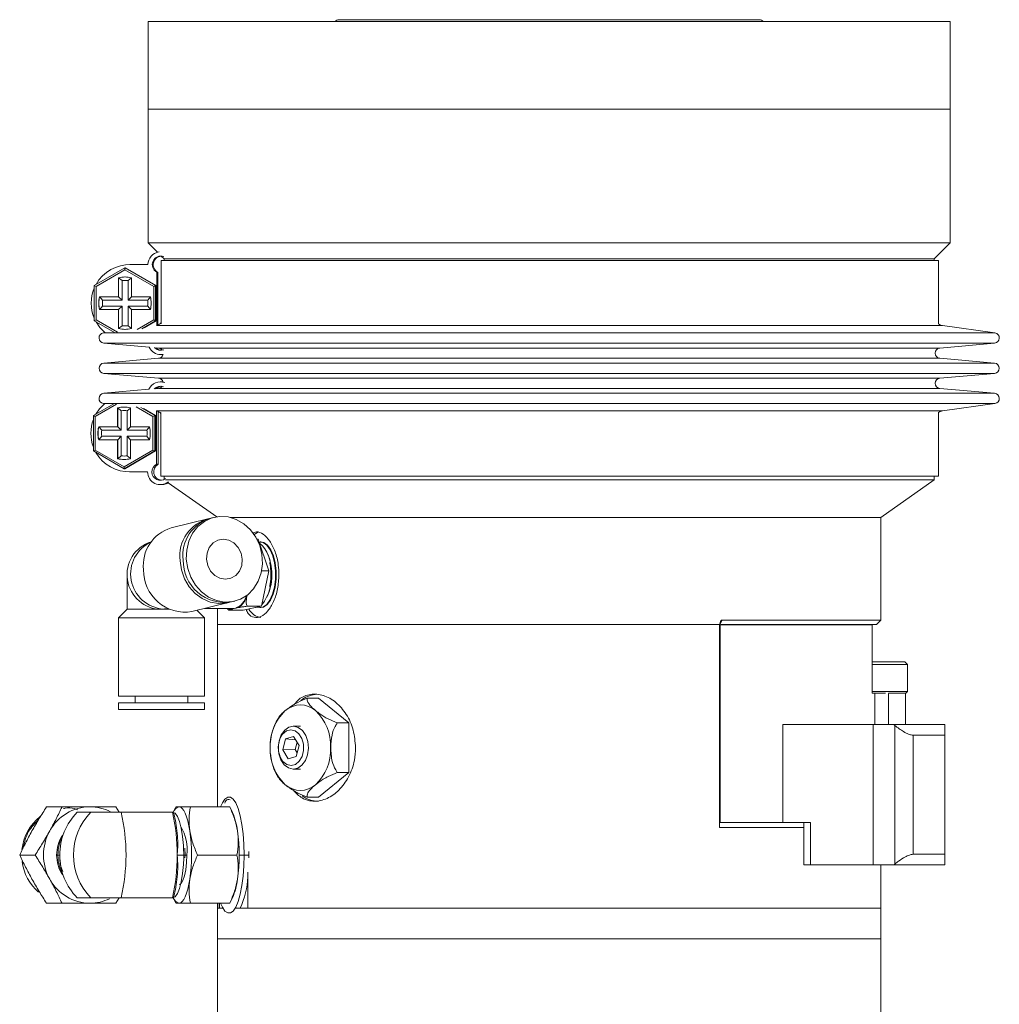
# Model space of a CAD drawing. Header units: inches. Extents: x -4.2 to 22.3, y -10.2 to 17.4.
# Tile 60 of 121: x -4.2 to 1.5, y 5.2 to 11. Entities that reach past the tile are written whole.
import ezdxf

# ---------------------------------------------------------------- set-up
doc = ezdxf.new("R2010")
doc.units = ezdxf.units.IN
doc.header["$MEASUREMENT"] = 0

msp = doc.modelspace()

# ---------------------------------------------------------------- linework, layer by layer
at = {"color": 7, "linetype": 'Continuous', "lineweight": 15}
for p, q in [((0.1163, 10.9895), (-2.3427, 10.9895)), ((-3.4567, 10.9795), (-3.4567, 10.4675)), ((-3.4567, 10.9795), (1.2303, 10.9795)), ((1.2303, 10.4675), (1.2303, 10.9795)), ((-3.4567, 10.4675), (-3.4567, 9.686)), ((1.2303, 10.4675), (-3.4567, 10.4675)), ((1.2303, 9.686), (1.2303, 10.4675)), ((-3.4567, 9.686), (-3.4018, 9.6312)), ((1.2303, 9.686), (-3.4567, 9.686)), ((1.1368, 9.5925), (1.2303, 9.686)), ((-3.3794, 9.6087), (-3.3632, 9.5925)), ((-3.5579, 9.5589), (-3.5638, 9.5589)), ((-3.5579, 9.5589), (-3.5513, 9.5588)), ((-3.5572, 9.5588), (-3.4572, 9.5588)), ((-3.3799, 9.5838), (-3.3799, 9.2123)), ((-3.3799, 9.5838), (1.1618, 9.5838)), ((-3.3632, 9.5925), (-3.3632, 9.5838)), ((1.1368, 9.5925), (-3.3632, 9.5925)), ((1.1368, 9.5838), (1.1368, 9.5925)), ((1.1618, 9.2123), (1.1618, 9.5838)), ((-3.7707, 9.4373), (-3.5916, 9.5407)), ((-3.5917, 9.5292), (-3.7609, 9.4315)), ((-3.5916, 9.5407), (-3.5917, 9.5292)), ((-3.4225, 9.4315), (-3.5917, 9.5292)), ((-3.5916, 9.5407), (-3.4124, 9.4373)), ((-3.5916, 9.5407), (-3.5893, 9.5407)), ((-3.4101, 9.4373), (-3.5893, 9.5407)), ((-3.4061, 9.5149), (-3.4061, 9.202)), ((-3.4002, 9.5149), (-3.4061, 9.5149)), ((-3.4002, 9.5149), (-3.4002, 9.2056)), ((-3.7707, 9.4373), (-3.7609, 9.4315)), ((-3.7707, 9.2304), (-3.7707, 9.4373)), ((-3.6292, 9.4822), (-3.6292, 9.3713)), ((-3.6286, 9.4822), (-3.6292, 9.4822)), ((-3.6286, 9.3713), (-3.6286, 9.4822)), ((-3.6286, 9.4822), (-3.6084, 9.4657)), ((-3.6084, 9.4657), (-3.6084, 9.3513)), ((-3.5536, 9.4822), (-3.5734, 9.4657)), ((-3.5734, 9.3513), (-3.5734, 9.4657)), ((-3.5542, 9.3713), (-3.5542, 9.4822)), ((-3.4124, 9.4373), (-3.4225, 9.4315)), ((-3.4124, 9.4373), (-3.4124, 9.2304)), ((-3.4124, 9.4373), (-3.4101, 9.4373)), ((-3.4101, 9.2304), (-3.4101, 9.4373)), ((-3.7609, 9.4315), (-3.7609, 9.2361)), ((-3.4225, 9.2361), (-3.4225, 9.4315)), ((-3.6292, 9.3713), (-3.74, 9.3713)), ((-3.7394, 9.3713), (-3.7227, 9.3513)), ((-3.6084, 9.3513), (-3.7227, 9.3513)), ((-3.6286, 9.3713), (-3.6292, 9.3713)), ((-3.6286, 9.3713), (-3.6084, 9.3513)), ((-3.5734, 9.3513), (-3.5536, 9.3713)), ((-3.459, 9.3513), (-3.5734, 9.3513)), ((-3.4433, 9.3713), (-3.5542, 9.3713)), ((-3.459, 9.3513), (-3.4428, 9.3713)), ((-3.74, 9.2963), (-3.6292, 9.2963)), ((-3.7394, 9.2963), (-3.7227, 9.3163)), ((-3.7227, 9.3163), (-3.6084, 9.3163)), ((-3.6292, 9.2963), (-3.6292, 9.1855)), ((-3.6286, 9.2963), (-3.6292, 9.2963)), ((-3.6286, 9.2963), (-3.6084, 9.3163)), ((-3.6286, 9.1855), (-3.6286, 9.2963)), ((-3.6084, 9.3163), (-3.6084, 9.202)), ((-3.5734, 9.3163), (-3.459, 9.3163)), ((-3.5734, 9.3163), (-3.5536, 9.2963)), ((-3.5734, 9.202), (-3.5734, 9.3163)), ((-3.5542, 9.1855), (-3.5542, 9.2963)), ((-3.5542, 9.2963), (-3.4433, 9.2963)), ((-3.459, 9.3163), (-3.4428, 9.2963)), ((-3.7609, 9.2361), (-3.7707, 9.2304)), ((-3.652, 9.1618), (-3.7707, 9.2304)), ((-3.7609, 9.2361), (-3.6355, 9.1638)), ((-3.6084, 9.202), (-3.6286, 9.1855)), ((-3.5734, 9.202), (-3.5536, 9.1855)), ((-3.5205, 9.1796), (-3.4225, 9.2361)), ((-3.4124, 9.2304), (-3.4935, 9.1836)), ((-3.48, 9.19), (-3.4101, 9.2304)), ((-3.4225, 9.2361), (-3.4124, 9.2304)), ((-3.4124, 9.2304), (-3.4101, 9.2304)), ((1.491, 9.1598), (1.1849, 9.2028)), ((-3.7081, 9.1611), (-3.7173, 9.1598)), ((-3.6286, 9.1855), (-3.6292, 9.1855)), ((-3.7158, 9.1002), (-3.45, 9.0766)), ((1.1692, 9.0718), (1.4895, 9.1002)), ((-3.415, 9.0735), (-3.3955, 9.0718)), ((-3.3822, 9.0338), (-3.3763, 9.0338)), ((-3.3692, 9.0342), (-3.3763, 9.0338)), ((-3.3955, 9.012), (-3.7158, 8.9837)), ((1.4895, 8.9837), (1.1692, 9.012)), ((-3.7158, 8.9239), (-3.3955, 8.8956)), ((1.1692, 8.8956), (1.4895, 8.9239)), ((-3.3733, 8.8738), (-3.3844, 8.8738)), ((-3.3733, 8.8738), (-3.3692, 8.8737)), ((-3.4523, 8.8308), (-3.7158, 8.8075)), ((-3.3955, 8.8358), (-3.4155, 8.8341)), ((1.4895, 8.8075), (1.1692, 8.8358)), ((-3.7759, 8.6773), (-3.6572, 8.7458)), ((-3.6408, 8.7439), (-3.7661, 8.6715)), ((-3.7173, 8.7479), (-3.7099, 8.7468)), ((1.1849, 8.7049), (1.491, 8.7479)), ((-3.6345, 8.7222), (-3.6345, 8.6113)), ((-3.6334, 8.7222), (-3.6345, 8.7222)), ((-3.6334, 8.6113), (-3.6334, 8.7222)), ((-3.6334, 8.7222), (-3.6129, 8.7057)), ((-3.6129, 8.7057), (-3.6129, 8.5913)), ((-3.5595, 8.7212), (-3.5779, 8.7057)), ((-3.5779, 8.5913), (-3.5779, 8.7057)), ((-3.5595, 8.6113), (-3.5595, 8.7222)), ((-3.4279, 8.6715), (-3.5258, 8.7281)), ((-3.4987, 8.7241), (-3.4176, 8.6773)), ((-3.4134, 8.6773), (-3.4832, 8.7176)), ((-3.4083, 8.7057), (-3.4083, 8.3927)), ((-3.3972, 8.7008), (-3.3972, 8.3927)), ((-3.3818, 8.6954), (-3.3818, 8.3238)), ((1.1618, 8.3238), (1.1618, 8.6954)), ((-3.7759, 8.6773), (-3.7661, 8.6715)), ((-3.7759, 8.4704), (-3.7759, 8.6773)), ((-3.7661, 8.6715), (-3.7661, 8.4761)), ((-3.4176, 8.6773), (-3.4279, 8.6715)), ((-3.4279, 8.4761), (-3.4279, 8.6715)), ((-3.4176, 8.6773), (-3.4176, 8.4704)), ((-3.4176, 8.6773), (-3.4134, 8.6773)), ((-3.4134, 8.4704), (-3.4134, 8.6773)), ((-3.6345, 8.6113), (-3.7453, 8.6113)), ((-3.7442, 8.6113), (-3.7273, 8.5913)), ((-3.6129, 8.5913), (-3.7273, 8.5913)), ((-3.6334, 8.6113), (-3.6345, 8.6113)), ((-3.6334, 8.6113), (-3.6129, 8.5913)), ((-3.5779, 8.5913), (-3.5584, 8.6113)), ((-3.4636, 8.5913), (-3.5779, 8.5913)), ((-3.4487, 8.6113), (-3.5595, 8.6113)), ((-3.4636, 8.5913), (-3.4476, 8.6113)), ((-3.7453, 8.5363), (-3.6345, 8.5363)), ((-3.7442, 8.5363), (-3.7273, 8.5563)), ((-3.7273, 8.5563), (-3.6129, 8.5563)), ((-3.6345, 8.5363), (-3.6345, 8.4255)), ((-3.6334, 8.5363), (-3.6345, 8.5363)), ((-3.6334, 8.5363), (-3.6129, 8.5563)), ((-3.6334, 8.4255), (-3.6334, 8.5363)), ((-3.6129, 8.5563), (-3.6129, 8.442)), ((-3.5779, 8.5563), (-3.4636, 8.5563)), ((-3.5779, 8.5563), (-3.5584, 8.5363)), ((-3.5779, 8.442), (-3.5779, 8.5563)), ((-3.5595, 8.4255), (-3.5595, 8.5363)), ((-3.5595, 8.5363), (-3.4487, 8.5363)), ((-3.4636, 8.5563), (-3.4476, 8.5363)), ((-3.7661, 8.4761), (-3.7759, 8.4704)), ((-3.5968, 8.3669), (-3.7759, 8.4704)), ((-3.7661, 8.4761), (-3.597, 8.3785)), ((-3.597, 8.3785), (-3.4279, 8.4761)), ((-3.4176, 8.4704), (-3.5968, 8.3669)), ((-3.5925, 8.3669), (-3.4134, 8.4704)), ((-3.4279, 8.4761), (-3.4176, 8.4704)), ((-3.4176, 8.4704), (-3.4134, 8.4704)), ((-3.6334, 8.4255), (-3.6345, 8.4255)), ((-3.6129, 8.442), (-3.6334, 8.4255)), ((-3.5779, 8.442), (-3.5595, 8.4264)), ((-3.597, 8.3785), (-3.5968, 8.3669)), ((-3.5968, 8.3669), (-3.5925, 8.3669)), ((-3.566, 8.3487), (-3.5549, 8.3487)), ((-3.4594, 8.3488), (-3.5594, 8.3488)), ((-3.5483, 8.3488), (-3.5549, 8.3487)), ((-3.3972, 8.3927), (-3.4083, 8.3927)), ((-3.3818, 8.3238), (1.1618, 8.3238)), ((-3.3632, 8.3238), (-3.3632, 8.3036)), ((1.1368, 8.3013), (-3.3542, 8.3013)), ((-3.3402, 8.2853), (-3.0556, 8.086)), ((0.8243, 8.0825), (1.1368, 8.3013)), ((1.1368, 8.3013), (1.1368, 8.3238)), ((-3.3844, 8.2738), (-3.3733, 8.2738)), ((-3.1079, 8.0737), (-3.3209, 8.0212)), ((-3.0712, 8.0828), (-3.0896, 8.0782)), ((0.8243, 8.0825), (-2.976, 8.0825)), ((0.8243, 7.4825), (0.8243, 8.0825)), ((-2.8204, 7.9548), (-2.8129, 7.9548)), ((-2.8129, 7.9548), (-2.7505, 7.7704)), ((-2.7974, 7.939), (-2.8012, 7.939)), ((-2.7505, 7.7704), (-2.7944, 7.5631)), ((-2.793, 7.7704), (-2.7505, 7.7704)), ((-2.7443, 7.8131), (-2.7456, 7.8196)), ((-3.5797, 7.7475), (-3.5797, 7.5457)), ((-2.7456, 7.6754), (-2.7443, 7.6819)), ((-2.9688, 7.589), (-2.9505, 7.5935)), ((-3.5797, 7.5457), (-3.6301, 7.4954)), ((-3.5797, 7.5457), (-3.3341, 7.5457)), ((-3.3781, 7.5459), (-3.3345, 7.5459)), ((-3.2002, 7.5319), (-2.9872, 7.5845)), ((-3.1262, 7.4954), (-3.1701, 7.5393)), ((-3.1241, 7.5507), (-2.9541, 7.5507)), ((-3.0507, 7.5507), (-3.0507, 7.4575)), ((-2.9845, 7.5403), (-2.9946, 7.5507)), ((-2.9845, 7.5403), (-2.9005, 7.5403)), ((-2.9448, 7.5517), (-2.9639, 7.5476)), ((-2.9541, 7.5507), (-2.9448, 7.5517)), ((-2.9257, 7.5558), (-2.9448, 7.5517)), ((-2.7944, 7.5631), (-2.9005, 7.5403)), ((-2.8783, 7.5631), (-2.7944, 7.5631)), ((-2.827, 7.5561), (-2.8131, 7.559)), ((-2.8012, 7.556), (-2.7974, 7.556)), ((-3.6301, 7.4954), (-3.6301, 7.0387)), ((-3.6301, 7.4954), (-3.1262, 7.4954)), ((-3.1262, 7.0387), (-3.1262, 7.4954)), ((0.8243, 7.4825), (-0.1025, 7.4825)), ((0.7993, 7.4575), (0.8243, 7.4825)), ((-3.0507, 7.4575), (-3.0507, 6.3918)), ((-3.0507, 7.4575), (-0.1153, 7.4575)), ((-3.0507, 7.4575), (-0.1182, 7.4575)), ((-0.1182, 6.2705), (-0.1182, 7.4575)), ((-0.1153, 7.4614), (-0.1153, 7.4575)), ((-0.1132, 7.4545), (-0.1132, 6.3005)), ((-0.1132, 7.4545), (0.7743, 7.4545)), ((0.7993, 7.4575), (-0.1082, 7.4575)), ((0.7743, 7.0555), (0.7743, 7.4545)), ((0.7743, 7.2385), (0.9647, 7.2385)), ((0.9803, 7.2229), (0.7743, 7.2229)), ((0.9803, 7.2229), (0.9647, 7.2385)), ((0.9803, 7.0661), (0.9803, 7.2229)), ((-3.6301, 7.0387), (-3.1262, 7.0387)), ((-3.5317, 7.0387), (-3.5317, 6.9993)), ((-3.2246, 6.9993), (-3.2246, 7.0387)), ((-2.4605, 7.0262), (-2.5277, 7.0262)), ((-2.2838, 6.8819), (-2.4605, 7.0262)), ((0.7743, 7.0661), (0.9803, 7.0661)), ((0.7743, 7.0555), (0.7902, 7.0555)), ((0.7902, 6.8725), (0.7902, 7.0555)), ((0.7902, 7.0555), (0.8524, 7.0555)), ((0.8686, 7.0555), (0.9678, 7.0555)), ((0.9678, 7.0536), (0.9803, 7.0661)), ((0.9678, 6.8725), (0.9678, 7.0536)), ((-3.6301, 6.9993), (-3.6301, 6.9599)), ((-3.6301, 6.9993), (-3.1262, 6.9993)), ((-3.6301, 6.9599), (-3.1262, 6.9599)), ((-3.1262, 6.9599), (-3.1262, 6.9993)), ((-2.5666, 6.8625), (-2.608, 6.8625)), ((-2.2838, 6.8819), (-2.351, 6.8819)), ((-2.2838, 6.5932), (-2.2838, 6.8819)), ((0.2519, 6.8725), (0.2519, 6.3005)), ((0.2519, 6.8725), (0.7803, 6.8725)), ((0.7803, 6.0525), (0.7803, 6.8725)), ((0.7803, 6.8725), (0.9001, 6.8725)), ((0.9063, 6.8674), (0.9001, 6.8725)), ((0.9001, 6.8725), (1.1993, 6.8725)), ((0.9063, 6.0576), (0.9063, 6.8674)), ((1.1993, 6.8725), (1.1993, 6.8105)), ((-2.6537, 6.789), (-2.6694, 6.7246)), ((-2.6063, 6.8019), (-2.6537, 6.789)), ((-2.5948, 6.7831), (-2.6537, 6.789)), ((-2.5747, 6.7504), (-2.6063, 6.8019)), ((1.1993, 6.8105), (1.0126, 6.8105)), ((1.0126, 6.8105), (1.0126, 6.1145)), ((1.1993, 6.8105), (1.1993, 6.1145)), ((-2.5861, 6.769), (-2.5966, 6.7264)), ((-2.5905, 6.686), (-2.5747, 6.7504)), ((-2.5966, 6.7264), (-2.6694, 6.7246)), ((-2.6694, 6.7246), (-2.6379, 6.6731)), ((-2.6379, 6.6731), (-2.5905, 6.686)), ((-2.5966, 6.7264), (-2.5852, 6.7078)), ((-2.608, 6.6125), (-2.5666, 6.6125)), ((-2.4605, 6.4488), (-2.2838, 6.5932)), ((-2.2838, 6.5932), (-2.351, 6.5932)), ((-2.4605, 6.4488), (-2.5277, 6.4488)), ((-4.0499, 6.3918), (-3.9594, 6.3918)), ((-3.6457, 6.3918), (-3.6262, 6.3605)), ((-3.2935, 6.3918), (-3.3091, 6.3601)), ((-2.9796, 6.3918), (-3.2093, 6.3918)), ((-2.9803, 6.3918), (-2.9796, 6.3918)), ((-2.9636, 6.3596), (-2.9795, 6.3918)), ((-3.8708, 6.3605), (-3.7906, 6.3605)), ((-3.6138, 6.3605), (-3.3143, 6.3605)), ((-3.3131, 6.3605), (-3.3143, 6.3605)), ((-3.3131, 6.3605), (-3.3116, 6.3605)), ((-0.1182, 6.3005), (-0.1132, 6.3005)), ((0.3748, 6.2705), (-0.1182, 6.2705)), ((0.2519, 6.3005), (-0.1132, 6.3005)), ((0.2519, 6.3005), (0.4131, 6.3005)), ((0.3748, 6.3005), (0.3748, 6.0525)), ((0.4131, 6.3005), (0.4131, 6.0525)), ((-4.2068, 6.1105), (-4.1163, 6.1105)), ((-3.9832, 6.1105), (-3.9728, 6.1105)), ((-3.2483, 6.1105), (-3.287, 6.1105)), ((-3.2483, 6.1105), (-3.241, 6.1105)), ((-3.2409, 6.1105), (-3.2421, 6.1514)), ((-3.2412, 6.0938), (-3.2409, 6.1105)), ((-3.1673, 6.1105), (-2.9376, 6.1105)), ((-2.8955, 6.1105), (-2.8677, 6.1105)), ((-2.8678, 6.1301), (-2.8677, 6.1105)), ((-2.8677, 6.1105), (-2.8678, 6.0947)), ((1.0126, 6.1145), (1.1993, 6.1145)), ((1.1993, 6.1145), (1.1993, 6.0525)), ((0.4131, 6.0525), (0.3748, 6.0525)), ((0.4131, 6.0525), (0.7803, 6.0525)), ((0.7803, 6.0525), (0.9001, 6.0525)), ((0.8243, 5.8005), (0.8243, 6.0525)), ((0.9001, 6.0525), (0.9063, 6.0576)), ((1.1993, 6.0525), (0.9001, 6.0525)), ((-2.874, 6.0106), (-2.874, 5.8005)), ((-4.0499, 5.8293), (-3.9594, 5.8293)), ((-3.8708, 5.8605), (-3.7906, 5.8605)), ((-3.6262, 5.8605), (-3.6457, 5.8293)), ((-3.3143, 5.8605), (-3.6138, 5.8605)), ((-3.3143, 5.8605), (-3.3131, 5.8605)), ((-3.3094, 5.8614), (-3.2935, 5.8293)), ((-2.9796, 5.8293), (-3.2093, 5.8293)), ((-3.0507, 5.8293), (-3.0507, 5.8005)), ((-3.0422, 5.8005), (-3.0422, 5.8293)), ((-3.0398, 5.8293), (-3.0398, 5.8005)), ((-2.9796, 5.8293), (-2.9803, 5.8293)), ((-2.9795, 5.8293), (-2.9636, 5.8614)), ((-3.0507, 5.8005), (-3.0507, 5.6215)), ((-3.0507, 5.8005), (-3.0196, 5.8005)), ((-3.0507, 5.8005), (-3.0422, 5.8005)), ((-2.9436, 5.8005), (0.8243, 5.8005)), ((-2.874, 5.8005), (0.8243, 5.8005)), ((0.8243, 5.6215), (0.8243, 5.8005)), ((-3.0507, 5.6215), (-3.0507, 0.8005)), ((-3.0507, 5.6215), (0.8243, 5.6215)), ((0.8243, 0.8005), (0.8243, 5.6215))]:
    msp.add_line(p, q, dxfattribs=at)
at = {"color": 8, "linetype": 'Continuous', "lineweight": 15}
for p, q in [((-3.3891, 9.2028), (-3.4054, 9.2028)), ((1.1849, 9.2028), (-3.3891, 9.2028)), ((-3.6923, 9.1598), (-3.7173, 9.1598)), ((1.491, 9.1598), (-3.6923, 9.1598)), ((-3.6908, 9.1002), (-3.7158, 9.1002)), ((1.4895, 9.1002), (-3.6908, 9.1002)), ((-3.3736, 9.0718), (-3.3955, 9.0718)), ((1.1692, 9.0718), (-3.3736, 9.0718)), ((-3.6908, 8.9837), (-3.7158, 8.9837)), ((1.4895, 8.9837), (-3.6908, 8.9837)), ((-3.3736, 9.012), (-3.3955, 9.012)), ((1.1692, 9.012), (-3.3736, 9.012)), ((-3.6908, 8.9239), (-3.7158, 8.9239)), ((1.4895, 8.9239), (-3.6908, 8.9239)), ((-3.3736, 8.8956), (-3.3955, 8.8956)), ((1.1692, 8.8956), (-3.3736, 8.8956)), ((-3.6908, 8.8075), (-3.7158, 8.8075)), ((1.4895, 8.8075), (-3.6908, 8.8075)), ((-3.3736, 8.8358), (-3.3955, 8.8358)), ((1.1692, 8.8358), (-3.3736, 8.8358)), ((-3.6923, 8.7479), (-3.7173, 8.7479)), ((1.491, 8.7479), (-3.6923, 8.7479)), ((-3.3891, 8.7049), (-3.407, 8.7049)), ((1.1849, 8.7049), (-3.3891, 8.7049)), ((-3.3781, 7.5459), (-3.3673, 7.5473)), ((-0.1025, 7.4825), (-0.1153, 7.4578)), ((0.8686, 7.0536), (0.8686, 6.8725)), ((-3.9832, 6.1105), (-3.9908, 6.1105)), ((-3.2493, 6.1528), (-3.2483, 6.1105)), ((-3.2483, 6.1105), (-3.2485, 6.0924)), ((-3.2409, 6.1105), (-3.2311, 6.1105)), ((-2.9246, 6.1105), (-2.8955, 6.1105))]:
    msp.add_line(p, q, dxfattribs=at)
at = {"color": 7, "linetype": 'Continuous', "lineweight": 15, "flags": 128}
for points in [[(-3.7081, 9.1611), (-3.738, 9.1913), (-3.7605, 9.2245)], [(-3.7612, 8.6858), (-3.7402, 8.7164), (-3.7099, 8.7468)], [(-3.3371, 8.2831), (-3.3641, 8.2744), (-3.3733, 8.2738)], [(-3.2333, 7.8381), (-3.231, 7.892), (-3.2185, 7.9432), (-3.1962, 7.9896), (-3.1652, 8.0289), (-3.1271, 8.0593), (-3.0835, 8.0793), (-3.0365, 8.0881), (-2.9883, 8.0851), (-2.9411, 8.0707), (-2.8973, 8.0453), (-2.8587, 8.0103), (-2.8272, 7.9672), (-2.8044, 7.9181), (-2.7911, 7.8652), (-2.7882, 7.8111), (-2.7957, 7.7582), (-2.8132, 7.7091), (-2.84, 7.666), (-2.8747, 7.631), (-2.9159, 7.6056), (-2.9614, 7.5911), (-3.0093, 7.5882), (-3.0573, 7.597), (-3.103, 7.617), (-3.1445, 7.6474), (-3.1797, 7.6867), (-3.207, 7.733), (-3.2252, 7.7843), (-3.2333, 7.8381)], [(-2.8106, 7.9959), (-2.8164, 7.9942), (-2.8371, 7.9828)], [(-3.1151, 7.8381), (-3.112, 7.8744), (-3.099, 7.9071), (-3.0773, 7.9331), (-3.0491, 7.9497), (-3.0172, 7.9555), (-2.9847, 7.9497), (-2.9547, 7.9331), (-2.9302, 7.9071), (-2.9136, 7.8744), (-2.9066, 7.8381), (-2.9097, 7.8019), (-2.9227, 7.7692), (-2.9444, 7.7432), (-2.9726, 7.7266), (-3.0045, 7.7208), (-3.037, 7.7266), (-3.067, 7.7432), (-3.0915, 7.7692), (-3.1081, 7.8019), (-3.1151, 7.8381)], [(-2.7119, 7.7696), (-2.7172, 7.8162), (-2.7279, 7.8585), (-2.7431, 7.8938), (-2.762, 7.9199), (-2.7834, 7.9352), (-2.8059, 7.9387), (-2.8074, 7.9385)], [(-2.7119, 7.7696), (-2.7172, 7.8162), (-2.7279, 7.8585), (-2.7431, 7.8938), (-2.762, 7.9199), (-2.7834, 7.9352), (-2.8059, 7.9387), (-2.8074, 7.9385)], [(-2.7081, 7.7696), (-2.7135, 7.8162), (-2.7241, 7.8585), (-2.7394, 7.8938), (-2.7583, 7.9199), (-2.7796, 7.9352), (-2.7974, 7.939)], [(-2.9781, 7.5869), (-2.9981, 7.5821), (-3.046, 7.5792), (-3.094, 7.5879), (-3.1398, 7.6079), (-3.1812, 7.6383), (-3.2164, 7.6776), (-3.2438, 7.724), (-3.2619, 7.7753), (-3.27, 7.8291)], [(-2.815, 7.5583), (-2.8077, 7.5566), (-2.7852, 7.5591), (-2.7637, 7.5734), (-2.7446, 7.5987), (-2.729, 7.6334), (-2.7179, 7.6752), (-2.7121, 7.7216), (-2.7119, 7.7696)], [(-2.815, 7.5583), (-2.8077, 7.5565), (-2.7852, 7.5591), (-2.7637, 7.5734), (-2.7446, 7.5987), (-2.729, 7.6334), (-2.7179, 7.6752), (-2.7121, 7.7216), (-2.7119, 7.7696)], [(-2.7974, 7.556), (-2.7814, 7.5591), (-2.7599, 7.5734), (-2.7408, 7.5987), (-2.7252, 7.6334), (-2.7141, 7.6752), (-2.7083, 7.7216), (-2.7081, 7.7696)], [(-2.7386, 7.7669), (-2.744, 7.8113), (-2.7443, 7.8131)], [(-2.7443, 7.6819), (-2.7391, 7.7211), (-2.7386, 7.7669)], [(-2.579, 6.8556), (-2.5547, 6.8372), (-2.5355, 6.809), (-2.5234, 6.7738), (-2.5196, 6.7351), (-2.5245, 6.6966), (-2.5375, 6.6621), (-2.5574, 6.635), (-2.5823, 6.6179), (-2.6097, 6.6125), (-2.6369, 6.6194), (-2.6613, 6.6378), (-2.6805, 6.666), (-2.6926, 6.7012), (-2.6964, 6.7399), (-2.6915, 6.7784), (-2.6785, 6.8129), (-2.6585, 6.84), (-2.6337, 6.8571), (-2.6063, 6.8625), (-2.579, 6.8556)], [(-2.5978, 6.8367), (-2.6233, 6.8425), (-2.6486, 6.8356), (-2.6707, 6.8169), (-2.687, 6.7886), (-2.6954, 6.7541), (-2.695, 6.7177), (-2.6858, 6.6836), (-2.669, 6.656), (-2.6464, 6.6383), (-2.621, 6.6325), (-2.5956, 6.6394), (-2.5735, 6.6581), (-2.5573, 6.6864), (-2.5488, 6.7209), (-2.5492, 6.7574), (-2.5584, 6.7914), (-2.5753, 6.819), (-2.5978, 6.8367)], [(-3.0329, 6.3918), (-3.0227, 6.4149), (-3.0076, 6.4375), (-2.9916, 6.4491), (-2.9754, 6.4491), (-2.9594, 6.4375), (-2.9443, 6.4149), (-2.9304, 6.3818), (-2.9184, 6.3396), (-2.9087, 6.2895), (-2.9014, 6.2333), (-2.897, 6.173), (-2.8955, 6.1105)], [(-3.2756, 6.3918), (-3.2661, 6.3894), (-3.2567, 6.3822), (-3.2477, 6.3704), (-3.2392, 6.3541), (-3.2313, 6.3337), (-3.2241, 6.3094), (-3.2178, 6.2817), (-3.2125, 6.2511)], [(-3.3075, 6.3596), (-3.2987, 6.3543), (-3.285, 6.3358), (-3.2727, 6.306), (-3.2625, 6.2664), (-3.2548, 6.219), (-3.25, 6.1662), (-3.2493, 6.1528)], [(-3.2311, 6.1105), (-3.2326, 6.066), (-3.237, 6.0245), (-3.2441, 5.9889), (-3.2533, 5.9616), (-3.2641, 5.9444), (-3.2756, 5.9385)], [(-2.8955, 6.1105), (-2.897, 6.048), (-2.9014, 5.9877), (-2.9087, 5.9315), (-2.9184, 5.8815), (-2.9304, 5.8392), (-2.9443, 5.8062), (-2.9594, 5.7835), (-2.9754, 5.772), (-2.9916, 5.772), (-3.0076, 5.7835), (-3.0227, 5.8062), (-3.0329, 5.8293)], [(-3.2485, 6.0924), (-3.25, 6.0549), (-3.2548, 6.002), (-3.2625, 5.9546), (-3.2727, 5.9151), (-3.285, 5.8853), (-3.2987, 5.8668), (-3.3131, 5.8605)], [(-3.2125, 5.9699), (-3.2178, 5.9393), (-3.2241, 5.9116), (-3.2313, 5.8874), (-3.2392, 5.867), (-3.2477, 5.8507), (-3.2567, 5.8389), (-3.2661, 5.8317), (-3.2756, 5.8293)]]:
    msp.add_lwpolyline(points, dxfattribs=at)
at = {"color": 8, "linetype": 'Continuous', "lineweight": 15, "flags": 128}
msp.add_lwpolyline([(-2.9733, 7.5507), (-2.9713, 7.5499), (-2.9639, 7.5476)], dxfattribs=at)
at = {"color": 7, "linetype": 'Continuous', "lineweight": 15}
for centre, radius, start, end in [((-2.3427, 10.963), 0.0265, 90, 141.49071), ((0.1163, 10.963), 0.0265, 38.50929, 90), ((-3.3822, 9.5588), 0.075, 98.1079, 180.00195), ((-3.3822, 9.5588), 0.05, 70.46927, 241.44204), ((-3.3763, 9.5588), 0.05, 93.46753, 241.44033), ((-3.5638, 9.3338), 0.2251, 88.32706, 150.94232), ((-3.5917, 9.3338), 0.153, 75.81189, 104.18811), ((-3.5911, 9.3338), 0.153, 90.00001, 104.1881), ((-3.5909, 9.3338), 0.133, 82.43893, 97.56107), ((-3.5638, 9.3338), 0.2251, 156.83763, 203.16237), ((-3.5917, 9.3338), 0.153, 165.81383, 194.18617), ((-3.5911, 9.3338), 0.153, 165.81383, 194.18617), ((-3.5908, 9.3338), 0.133, 172.43997, 187.56003), ((-3.5909, 9.3338), 0.133, 352.43997, 7.56003), ((-3.5917, 9.3338), 0.153, 345.81383, 14.18617), ((-3.5909, 9.3338), 0.133, 262.43893, 277.56107), ((-3.4182, 9.2523), 0.05, 287.0348, 319.83133), ((1.1918, 9.2523), 0.05, 233.1301, 262.00085), ((-3.7132, 9.13), 0.03, 97.99915, 264.94251), ((-3.5917, 9.3338), 0.153, 255.81189, 284.18811), ((-3.5911, 9.3338), 0.153, 255.8119, 269.99999), ((1.4868, 9.13), 0.03, 275.05749, 82.00085), ((-3.3822, 9.1088), 0.075, 205.40969, 269.99919), ((-3.3822, 9.1088), 0.05, 222.8148, 290.45167), ((-3.3763, 9.1088), 0.05, 225.38521, 266.62111), ((-3.3982, 9.0419), 0.03, 35.90934, 84.94251), ((-3.3982, 9.0419), 0.03, 275.05749, 344.99135), ((1.1718, 9.0419), 0.03, 95.05749, 264.94251), ((-3.7132, 8.9538), 0.03, 95.05749, 264.94251), ((1.4868, 8.9538), 0.03, 275.05749, 84.94251), ((-3.3844, 8.7988), 0.075, 70.57277, 154.77132), ((-3.3982, 8.8657), 0.03, 14.10085, 84.94251), ((1.1718, 8.8657), 0.03, 95.05749, 264.94251), ((-3.7132, 8.7776), 0.03, 95.05749, 262.00085), ((-3.3844, 8.7988), 0.05, 69.54574, 137.19238), ((-3.3733, 8.7988), 0.05, 96.39298, 134.13809), ((-3.3982, 8.8657), 0.03, 275.05749, 323.21323), ((1.4868, 8.7776), 0.03, 277.99915, 84.94251), ((-3.597, 8.5739), 0.1529, 75.8094, 104.1906), ((-3.5959, 8.5739), 0.1529, 90.00004, 104.19058), ((-3.5954, 8.5739), 0.1329, 82.43759, 97.56241), ((-3.4182, 8.6554), 0.05, 43.43132, 73.45394), ((1.1918, 8.6554), 0.05, 97.99915, 126.8699), ((-3.5659, 8.5738), 0.2251, 158.89311, 201.10689), ((-3.5969, 8.5738), 0.153, 165.81632, 194.18368), ((-3.5958, 8.5738), 0.153, 165.81632, 194.18368), ((-3.5954, 8.5738), 0.133, 172.44132, 187.55868), ((-3.5955, 8.5738), 0.133, 352.44132, 7.55868), ((-3.5971, 8.5738), 0.153, 345.81632, 14.18368), ((-3.566, 8.5738), 0.225, 209.81157, 271.67078), ((-3.597, 8.5737), 0.1529, 255.8094, 284.1906), ((-3.5959, 8.5737), 0.1529, 255.80942, 269.99996), ((-3.5954, 8.5738), 0.1329, 262.43759, 277.56241), ((-3.3844, 8.3488), 0.075, 179.9872, 308.34029), ((-3.3844, 8.3488), 0.05, 118.55251, 307.18248), ((-3.3733, 8.3488), 0.05, 118.56283, 263.59901), ((-3.0464, 7.8566), 0.2253, 103.41274, 187.01567), ((-3.0271, 7.8608), 0.2262, 106.03208, 186.90355), ((-3.2584, 7.8037), 0.2262, 106.03208, 186.90355), ((-3.3781, 7.7475), 0.2016, 107.23936, 270), ((-2.9371, 7.7845), 0.1981, 355.68671, 48.28395), ((-3.0076, 7.83), 0.2441, 179.15649, 279.12826), ((-2.9893, 7.7606), 0.2549, 1.42128, 27.45334), ((-3.2389, 7.7729), 0.2441, 179.15649, 279.12826), ((-2.9912, 7.7314), 0.2545, 321.39016, 8.63226), ((-3.0128, 7.7423), 0.2794, 333.34084, 5.03916), ((-2.9935, 7.6574), 0.1164, 294.72496, 344.29085), ((-3.0161, 7.6672), 0.1434, 309.06301, 344.74545), ((-2.7845, 7.5902), 0.0935, 207.26737, 262.10532), ((-2.4559, 6.8732), 0.1773, 97.84103, 127.68545), ((-2.5666, 6.8527), 0.1344, 48.89385, 131.10615), ((-2.4629, 6.7493), 0.2807, 133.17695, 182.40775), ((-2.6703, 6.7493), 0.2807, 357.59225, 46.82305), ((-2.4629, 6.7257), 0.2807, 177.59225, 226.82305), ((-2.6703, 6.7257), 0.2807, 313.17695, 2.40775), ((-2.5666, 6.6223), 0.1344, 228.89385, 311.10615), ((-2.4578, 6.5974), 0.1724, 235.20776, 269.09838), ((-3.7942, 6.1216), 0.2702, 90.39021, 151.34475), ((-3.7963, 6.1275), 0.2643, 62.94359, 89.95354), ((-3.2635, 6.3452), 0.0481, 104.57595, 162.53939), ((-3.9119, 6.1127), 0.2832, 128.33805, 174.08121), ((-3.6182, 6.1116), 0.3546, 135.418, 180.17141), ((-3.536, 6.1105), 0.3568, 135.51798, 224.48202), ((-4.7099, 6.1105), 1.1243, 347.15195, 12.84805), ((-4.3084, 6.1253), 1.0215, 359.17107, 13.31297), ((-3.3124, 6.2074), 0.3806, 6.60139, 23.58022), ((-3.4946, 6.144), 0.2657, 352.7568, 30.15251), ((-3.7781, 6.1105), 0.2897, 150.9571, 209.0429), ((-3.7845, 6.1109), 0.2063, 146.45273, 180.09644), ((-3.7268, 6.1108), 0.2564, 150.37377, 180.07213), ((-4.21, 6.1105), 1.0073, 351.97533, 8.02467), ((-3.9318, 6.1105), 1.0073, 351.97533, 8.02467), ((-3.7845, 6.1102), 0.2063, 179.90356, 213.54727), ((-3.7268, 6.1102), 0.2564, 179.92787, 209.62623), ((-3.6182, 6.1095), 0.3546, 179.82859, 224.582), ((-4.3084, 6.0957), 1.0215, 346.68703, 0.82893), ((-3.9112, 6.1087), 0.2839, 187.29101, 229.38986), ((-3.3412, 6.0025), 0.4676, 334.40392, 357.70041), ((-3.7942, 6.0995), 0.2702, 208.65525, 269.60979), ((-3.2972, 6.0095), 0.365, 336.05377, 353.76463), ((-3.7963, 6.0934), 0.2642, 270.04298, 295.726), ((-3.2635, 5.8758), 0.0481, 197.46061, 255.42405)]:
    msp.add_arc(centre, radius, start, end, dxfattribs=at)
at = {"color": 8, "linetype": 'Continuous', "lineweight": 15}
msp.add_arc((-3.3532, 7.7525), 0.2057, 114.34552, 266.07982, dxfattribs=at)
at = {"color": 7, "linetype": 'Continuous', "lineweight": 15}
msp.add_ellipse((-3.3781, 7.7475), major_axis=(0.2711, 0.033), ratio=0.733466, start_param=4.66349, end_param=4.752546, dxfattribs=at)
for points, knots in [([(-2.8454, 7.9894), (-2.8384, 7.9929), (-2.8193, 8.0027), (-2.7836, 7.9875), (-2.7444, 7.9477), (-2.7127, 7.8842), (-2.6948, 7.8137), (-2.693, 7.7665), (-2.6922, 7.7475)], [0, 0, 0, 0, 0.108789, 0.298417, 0.487981, 0.678886, 0.870481, 1, 1, 1, 1]), ([(-2.6922, 7.7475), (-2.6938, 7.7195), (-2.697, 7.6636), (-2.7216, 7.589), (-2.7562, 7.5321), (-2.797, 7.4989), (-2.8372, 7.4952), (-2.8676, 7.5112), (-2.8804, 7.536), (-2.8843, 7.5437)], [0, 0, 0, 0, 0.1546915, 0.3093517, 0.4648235, 0.6208343, 0.7759685, 0.9301889, 1, 1, 1, 1]), ([(-2.8777, 7.6294), (-2.8779, 7.6282), (-2.8804, 7.6163), (-2.8836, 7.5978), (-2.8839, 7.576), (-2.8799, 7.5667), (-2.8783, 7.5631)], [0, 0, 0, 0, 0.052873, 0.517957, 0.809655, 1, 1, 1, 1]), ([(-2.9639, 7.5476), (-2.9645, 7.5474), (-2.9706, 7.5461), (-2.9793, 7.5441), (-2.9862, 7.5417), (-2.985, 7.5407), (-2.9845, 7.5403)], [0, 0, 0, 0, 0.052977, 0.518036, 0.80972, 1, 1, 1, 1]), ([(-2.8783, 7.5631), (-2.8828, 7.5626), (-2.8977, 7.5612), (-2.9122, 7.5586), (-2.9217, 7.5566), (-2.9257, 7.5558)], [0, 0, 0, 0, 0.204356, 0.673363, 1, 1, 1, 1]), ([(-0.1025, 7.4825), (-0.1033, 7.4824), (-0.1053, 7.4823), (-0.1084, 7.4804), (-0.1116, 7.4767), (-0.1146, 7.4702), (-0.115, 7.4646), (-0.1153, 7.4614)], [0, 0, 0, 0, 0.101083, 0.2415, 0.417985, 0.65696, 1, 1, 1, 1]), ([(-2.5277, 7.0262), (-2.5461, 7.0185), (-2.5827, 7.0032), (-2.625, 6.9771), (-2.6464, 6.9607), (-2.655, 6.954)], [0, 0, 0, 0, 0.374601, 0.746177, 1, 1, 1, 1]), ([(-2.2443, 6.7375), (-2.2471, 6.7724), (-2.2527, 6.8422), (-2.2959, 6.9352), (-2.3576, 7.0064), (-2.4322, 7.048), (-2.5076, 7.0531), (-2.5672, 7.0325), (-2.5936, 7.0004), (-2.6025, 6.9895)], [0, 0, 0, 0, 0.153106, 0.306163, 0.460477, 0.615636, 0.769441, 0.921833, 1, 1, 1, 1]), ([(-2.4782, 6.954), (-2.4841, 6.9591), (-2.5035, 6.9757), (-2.5264, 7.0021), (-2.5273, 7.0187), (-2.5277, 7.0262)], [0, 0, 0, 0, 0.192173, 0.631803, 1, 1, 1, 1]), ([(-2.6976, 6.9081), (-2.7052, 6.8946), (-2.7198, 6.8684), (-2.7278, 6.8392), (-2.7316, 6.825)], [0, 0, 0, 0, 0.517149, 1, 1, 1, 1]), ([(-2.655, 6.954), (-2.661, 6.9489), (-2.6798, 6.9331), (-2.6904, 6.9182), (-2.6975, 6.9081)], [0, 0, 0, 0, 0.321588, 1, 1, 1, 1]), ([(-2.351, 6.8819), (-2.3693, 6.8895), (-2.4059, 6.9048), (-2.4483, 6.9309), (-2.4696, 6.9474), (-2.4782, 6.954)], [0, 0, 0, 0, 0.374601, 0.746177, 1, 1, 1, 1]), ([(-2.3898, 6.7375), (-2.3884, 6.7623), (-2.3858, 6.8063), (-2.3689, 6.855), (-2.3552, 6.8754), (-2.351, 6.8819)], [0, 0, 0, 0, 0.468578, 0.832628, 1, 1, 1, 1]), ([(0.9063, 6.8674), (0.9233, 6.8543), (0.9502, 6.8337), (0.9854, 6.8161), (1.0034, 6.8109), (1.0109, 6.8106), (1.0126, 6.8105)], [0, 0, 0, 0, 0.449896, 0.709564, 0.934522, 1, 1, 1, 1]), ([(-2.7316, 6.825), (-2.7327, 6.8217), (-2.7396, 6.8006), (-2.7426, 6.7708), (-2.7432, 6.7448), (-2.7434, 6.7375)], [0, 0, 0, 0, 0.120649, 0.753902, 1, 1, 1, 1]), ([(-2.7434, 6.7391), (-2.7434, 6.7258), (-2.7435, 6.7087), (-2.74, 6.6922), (-2.7392, 6.6885)], [0, 0, 0, 0, 0.78084, 1, 1, 1, 1]), ([(-2.6098, 6.4903), (-2.5928, 6.4728), (-2.5568, 6.4359), (-2.4861, 6.4195), (-2.4103, 6.4357), (-2.3388, 6.4858), (-2.2818, 6.5638), (-2.2492, 6.6526), (-2.2457, 6.7127), (-2.2443, 6.7375)], [0, 0, 0, 0, 0.136648, 0.288461, 0.438558, 0.588524, 0.74012, 0.892637, 1, 1, 1, 1]), ([(-2.351, 6.5932), (-2.3542, 6.5979), (-2.3668, 6.6163), (-2.3852, 6.664), (-2.3881, 6.7104), (-2.3898, 6.7375)], [0, 0, 0, 0, 0.124089, 0.487389, 1, 1, 1, 1]), ([(-2.7392, 6.6885), (-2.7366, 6.6729), (-2.7307, 6.6375), (-2.7156, 6.5964), (-2.701, 6.5735), (-2.6971, 6.5673)], [0, 0, 0, 0, 0.365557, 0.827705, 1, 1, 1, 1]), ([(-2.6977, 6.567), (-2.6918, 6.5584), (-2.6815, 6.5436), (-2.6629, 6.5277), (-2.655, 6.521)], [0, 0, 0, 0, 0.574979, 1, 1, 1, 1]), ([(-2.4782, 6.521), (-2.4718, 6.5261), (-2.4505, 6.5427), (-2.4086, 6.5691), (-2.369, 6.5856), (-2.351, 6.5932)], [0, 0, 0, 0, 0.192173, 0.631803, 1, 1, 1, 1]), ([(-2.655, 6.521), (-2.6485, 6.516), (-2.6273, 6.4994), (-2.5854, 6.4729), (-2.5458, 6.4564), (-2.5277, 6.4488)], [0, 0, 0, 0, 0.192173, 0.631803, 1, 1, 1, 1]), ([(-2.5277, 6.4488), (-2.5273, 6.4565), (-2.5264, 6.4718), (-2.5049, 6.4979), (-2.4859, 6.5143), (-2.4782, 6.521)], [0, 0, 0, 0, 0.374601, 0.746177, 1, 1, 1, 1]), ([(-4.1349, 6.2511), (-4.1214, 6.2747), (-4.0942, 6.3224), (-4.0648, 6.3685), (-4.0499, 6.3918)], [0, 0, 0, 0, 0.494511, 1, 1, 1, 1]), ([(-4.0313, 6.2511), (-4.0185, 6.2747), (-3.9926, 6.3224), (-3.9706, 6.3685), (-3.9594, 6.3918)], [0, 0, 0, 0, 0.494511, 1, 1, 1, 1]), ([(-3.9594, 6.3918), (-3.9321, 6.3918), (-3.877, 6.3918), (-3.8232, 6.3918), (-3.7961, 6.3918)], [0, 0, 0, 0, 0.495458, 1, 1, 1, 1]), ([(-3.9514, 6.3821), (-3.9476, 6.3827), (-3.9264, 6.3865), (-3.8971, 6.3862), (-3.8742, 6.3771), (-3.868, 6.3746)], [0, 0, 0, 0, 0.134587, 0.764875, 1, 1, 1, 1]), ([(-3.7961, 6.3918), (-3.7701, 6.3918), (-3.7176, 6.3918), (-3.6699, 6.3918), (-3.6457, 6.3918)], [0, 0, 0, 0, 0.494511, 1, 1, 1, 1]), ([(-3.2927, 6.3918), (-3.2926, 6.3918), (-3.2923, 6.3918), (-3.2816, 6.3918), (-3.2756, 6.3918)], [0, 0, 0, 0, 0.436823, 1, 1, 1, 1]), ([(-3.2756, 6.3918), (-3.2673, 6.3918), (-3.2506, 6.3918), (-3.2232, 6.3918), (-3.2093, 6.3918)], [0, 0, 0, 0, 0.494511, 1, 1, 1, 1]), ([(-3.2093, 6.3918), (-3.2127, 6.3689), (-3.2195, 6.3228), (-3.2149, 6.2752), (-3.2125, 6.2511)], [0, 0, 0, 0, 0.495458, 1, 1, 1, 1]), ([(-3.0089, 6.413), (-3.0068, 6.4183), (-2.9989, 6.4378), (-2.9865, 6.4351), (-2.9774, 6.4331)], [0, 0, 0, 0, 0.2686698, 1, 1, 1, 1]), ([(-2.9796, 6.3918), (-2.9694, 6.3689), (-2.9489, 6.3228), (-2.9392, 6.2752), (-2.9343, 6.2511)], [0, 0, 0, 0, 0.495458, 1, 1, 1, 1]), ([(-3.3143, 6.3605), (-3.3137, 6.3605), (-3.3125, 6.3604), (-3.3107, 6.3598), (-3.309, 6.3588), (-3.3074, 6.3572), (-3.3062, 6.3552), (-3.3056, 6.3528), (-3.3057, 6.3513), (-3.3057, 6.3505)], [0, 0, 0, 0, 0.1180026, 0.2401055, 0.3669821, 0.4992327, 0.7092271, 0.8445757, 1, 1, 1, 1]), ([(-4.187, 6.1509), (-4.179, 6.1848), (-4.1638, 6.2491), (-4.1181, 6.2952), (-4.0965, 6.3171)], [0, 0, 0, 0, 0.526171, 1, 1, 1, 1]), ([(-4.2068, 6.1105), (-4.1959, 6.1334), (-4.1738, 6.1795), (-4.1479, 6.2271), (-4.1349, 6.2511)], [0, 0, 0, 0, 0.495458, 1, 1, 1, 1]), ([(-4.1163, 6.1105), (-4.1017, 6.1334), (-4.0723, 6.1795), (-4.0451, 6.2271), (-4.0313, 6.2511)], [0, 0, 0, 0, 0.495458, 1, 1, 1, 1]), ([(-3.2863, 6.2378), (-3.2846, 6.2184), (-3.2819, 6.1887), (-3.2838, 6.1449), (-3.2859, 6.122), (-3.287, 6.1105)], [0, 0, 0, 0, 0.48321, 0.7412599, 1, 1, 1, 1]), ([(-3.2125, 6.2511), (-3.2078, 6.2276), (-3.1982, 6.1799), (-3.1776, 6.1338), (-3.1673, 6.1105)], [0, 0, 0, 0, 0.494511, 1, 1, 1, 1]), ([(-2.9343, 6.2511), (-2.932, 6.2276), (-2.9274, 6.1799), (-2.9342, 6.1338), (-2.9376, 6.1105)], [0, 0, 0, 0, 0.494511, 1, 1, 1, 1]), ([(-4.1349, 5.9699), (-4.1477, 5.9935), (-4.1736, 6.0411), (-4.1956, 6.0872), (-4.2068, 6.1105)], [0, 0, 0, 0, 0.494511, 1, 1, 1, 1]), ([(-4.0313, 5.9699), (-4.0448, 5.9935), (-4.072, 6.0411), (-4.1014, 6.0872), (-4.1163, 6.1105)], [0, 0, 0, 0, 0.494511, 1, 1, 1, 1]), ([(-3.954, 6.0137), (-3.9583, 6.0232), (-3.9672, 6.0431), (-3.9723, 6.0762), (-3.9726, 6.0991), (-3.9728, 6.1105)], [0, 0, 0, 0, 0.31228, 0.655681, 1, 1, 1, 1]), ([(-3.287, 6.1105), (-3.2849, 6.0875), (-3.2809, 6.0428), (-3.2846, 6.0026), (-3.2863, 5.9832)], [0, 0, 0, 0, 0.516199, 1, 1, 1, 1]), ([(-3.1673, 6.1105), (-3.1774, 6.0877), (-3.198, 6.0416), (-3.2077, 5.9939), (-3.2125, 5.9699)], [0, 0, 0, 0, 0.495458, 1, 1, 1, 1]), ([(-2.9376, 6.1105), (-2.9342, 6.0877), (-2.9274, 6.0416), (-2.932, 5.9939), (-2.9343, 5.9699)], [0, 0, 0, 0, 0.495458, 1, 1, 1, 1]), ([(1.0126, 6.1145), (1.0058, 6.1137), (0.9924, 6.1119), (0.9625, 6.0978), (0.9329, 6.0789), (0.9136, 6.0634), (0.9063, 6.0576)], [0, 0, 0, 0, 0.23821, 0.475407, 0.80299, 1, 1, 1, 1]), ([(-4.0499, 5.8293), (-4.0645, 5.8521), (-4.0939, 5.8982), (-4.1211, 5.9459), (-4.1349, 5.9699)], [0, 0, 0, 0, 0.495458, 1, 1, 1, 1]), ([(-3.9594, 5.8293), (-3.9703, 5.8521), (-3.9924, 5.8982), (-4.0183, 5.9459), (-4.0313, 5.9699)], [0, 0, 0, 0, 0.495458, 1, 1, 1, 1]), ([(-3.2125, 5.9699), (-3.2148, 5.9463), (-3.2195, 5.8987), (-3.2127, 5.8526), (-3.2093, 5.8293)], [0, 0, 0, 0, 0.494511, 1, 1, 1, 1]), ([(-2.9343, 5.9699), (-2.9391, 5.9463), (-2.9487, 5.8987), (-2.9692, 5.8526), (-2.9796, 5.8293)], [0, 0, 0, 0, 0.494511, 1, 1, 1, 1]), ([(-3.3057, 5.8705), (-3.3057, 5.8697), (-3.3056, 5.8683), (-3.3062, 5.8659), (-3.3074, 5.8638), (-3.309, 5.8622), (-3.3107, 5.8612), (-3.3125, 5.8606), (-3.3137, 5.8606), (-3.3143, 5.8605)], [0, 0, 0, 0, 0.155399, 0.29074, 0.500767, 0.633003, 0.759875, 0.881983, 1, 1, 1, 1]), ([(-3.7961, 5.8293), (-3.8227, 5.8293), (-3.8765, 5.8293), (-3.9316, 5.8293), (-3.9594, 5.8293)], [0, 0, 0, 0, 0.494511, 1, 1, 1, 1]), ([(-3.6457, 5.8293), (-3.6694, 5.8293), (-3.7171, 5.8293), (-3.7696, 5.8293), (-3.7961, 5.8293)], [0, 0, 0, 0, 0.495458, 1, 1, 1, 1]), ([(-3.2756, 5.8293), (-3.2815, 5.8293), (-3.2922, 5.8293), (-3.2926, 5.8293), (-3.2927, 5.8293)], [0, 0, 0, 0, 0.551955, 1, 1, 1, 1]), ([(-3.2093, 5.8293), (-3.2229, 5.8293), (-3.2504, 5.8293), (-3.2671, 5.8293), (-3.2756, 5.8293)], [0, 0, 0, 0, 0.495458, 1, 1, 1, 1])]:
    msp.add_open_spline(points, degree=3, knots=knots, dxfattribs=at)
for points in [[(-3.7906, 6.3605), (-3.7836, 6.3605), (-3.7696, 6.3605), (-3.725, 6.3605), (-3.6703, 6.3605), (-3.6326, 6.3605), (-3.6138, 6.3605)], [(-3.2863, 6.2378), (-3.2888, 6.2585), (-3.2938, 6.2998), (-3.3018, 6.3336), (-3.3057, 6.3505)], [(-3.2863, 5.9832), (-3.2888, 5.9625), (-3.2938, 5.9212), (-3.3018, 5.8874), (-3.3057, 5.8705)], [(-3.6138, 5.8605), (-3.6326, 5.8605), (-3.6703, 5.8605), (-3.725, 5.8605), (-3.7696, 5.8605), (-3.7836, 5.8605), (-3.7906, 5.8605)]]:
    msp.add_open_spline(points, degree=3, dxfattribs=at)

doc.saveas('drawing.dxf')
